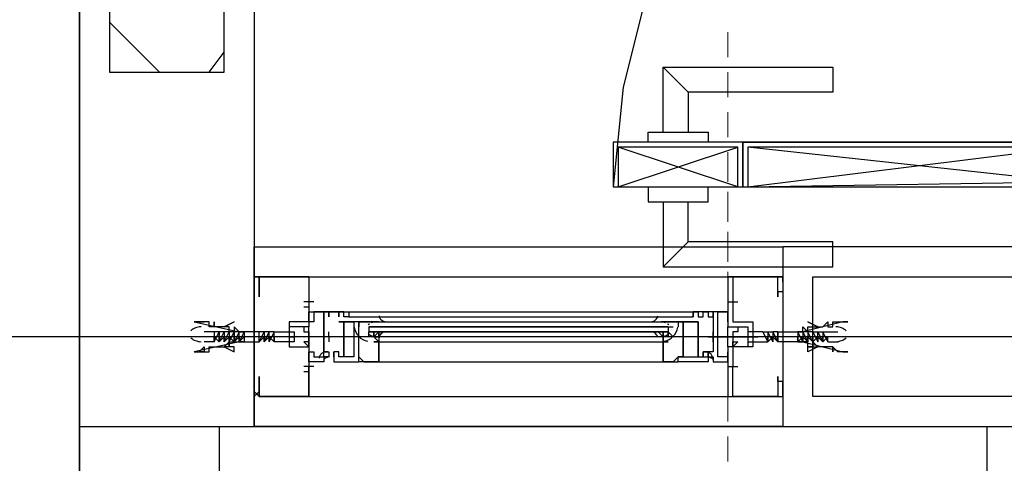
# Model space of a CAD drawing. Header units: millimetres. Extents: x 0 to 420, y 0 to 297.
# Tile 4 of 73: x 81.58 to 89.93, y 103.66 to 107.42. Entities that reach past the tile are written whole.
import ezdxf

# ---------------------------------------------------------------- set-up
doc = ezdxf.new("R2010")
doc.units = ezdxf.units.MM
doc.layers.add('LINE_000000', color=7, linetype='Continuous')

msp = doc.modelspace()

# ---------------------------------------------------------------- linework, layer by layer
at = {"layer": 'LINE_000000', "lineweight": 25}
for p, q in [((82.0843, 254.381), (82.0843, 58.5893)), ((82.0843, 103.886), (82.0843, 243.8823)), ((82.7617, 106.9763), (82.3383, 107.3997)), ((83.185, 106.9763), (83.312, 107.1457)), ((87.249, 106.807), (87.0373, 107.0187)), ((87.6723, 106.0027), (86.6563, 106.3413)), ((86.6563, 106.0027), (87.6723, 106.3413)), ((87.757, 106.0027), (90.4663, 106.3413)), ((90.4663, 106.045), (87.757, 106.3413)), ((87.249, 105.537), (87.0373, 105.3253)), ((88.0533, 105.4947), (88.0533, 103.9707)), ((102.5737, 105.4947), (88.0533, 105.4947)), ((83.566, 105.2407), (83.566, 105.2407)), ((83.566, 105.2407), (83.6083, 105.2407)), ((83.566, 105.2407), (83.6083, 105.2407)), ((83.566, 105.2407), (83.566, 105.2407)), ((84.0317, 105.2407), (87.5877, 105.2407)), ((88.0533, 105.2407), (88.0533, 105.2407)), ((88.0533, 105.2407), (88.0533, 105.2407)), ((88.0533, 105.2407), (88.0533, 105.2407)), ((88.0533, 105.2407), (88.0533, 105.2407)), ((83.566, 105.1983), (83.566, 105.1983)), ((83.566, 105.1983), (83.566, 105.1983)), ((83.566, 105.1983), (83.566, 105.1983)), ((83.6083, 105.1983), (83.6083, 105.1983)), ((83.6083, 105.1983), (83.6083, 105.1983)), ((88.0533, 105.1983), (88.0533, 105.1983)), ((88.0533, 105.1983), (88.0533, 105.1983)), ((88.0533, 105.1983), (88.0533, 105.1983)), ((88.0533, 105.1983), (88.0533, 105.1983)), ((84.074, 105.029), (83.9893, 105.029)), ((83.9893, 104.9867), (84.0317, 104.9867)), ((84.0317, 105.029), (84.0317, 105.029)), ((84.0317, 105.029), (84.0317, 104.9867)), ((87.5877, 105.029), (87.6723, 105.029)), ((87.63, 105.029), (87.63, 105.029)), ((87.63, 105.029), (87.63, 105.029)), ((87.63, 104.9867), (87.63, 104.9867)), ((84.328, 104.902), (84.328, 104.902)), ((84.328, 104.902), (84.328, 104.902)), ((84.3703, 104.9443), (87.2913, 104.9443)), ((84.3703, 104.902), (87.2913, 104.902)), ((87.2913, 104.902), (87.2913, 104.902)), ((87.2913, 104.902), (87.2913, 104.902)), ((87.3337, 104.902), (87.3337, 104.902)), ((84.2857, 104.8597), (84.328, 104.8597)), ((84.5397, 104.8173), (84.5397, 104.8173)), ((84.5397, 104.8173), (84.5397, 104.775)), ((84.582, 104.8173), (84.582, 104.8173)), ((84.6243, 104.8597), (87.0373, 104.8597)), ((84.6243, 104.8173), (84.6243, 104.8173)), ((87.0373, 104.8173), (87.0373, 104.8173)), ((87.0797, 104.8173), (87.122, 104.8173)), ((87.0797, 104.8173), (87.0797, 104.8173)), ((87.0797, 104.8173), (87.0797, 104.775)), ((87.3337, 104.8597), (87.2913, 104.8597)), ((162.5177, 104.7327), (55.9223, 104.7327)), ((83.2273, 104.775), (83.1427, 104.775)), ((83.2697, 104.775), (83.2273, 104.775)), ((83.2273, 104.775), (83.2273, 104.775)), ((83.2697, 104.775), (83.2697, 104.775)), ((83.2697, 104.775), (83.2697, 104.775)), ((83.2697, 104.775), (83.2697, 104.775)), ((83.312, 104.775), (83.2697, 104.775)), ((83.312, 104.775), (83.312, 104.775)), ((83.3543, 104.775), (83.312, 104.775)), ((83.3543, 104.6903), (83.3967, 104.775)), ((83.3543, 104.775), (83.3543, 104.775)), ((83.3967, 104.775), (83.3543, 104.775)), ((83.3543, 104.775), (83.3543, 104.775)), ((83.3543, 104.775), (83.3543, 104.775)), ((83.3543, 104.6903), (83.3543, 104.7327)), ((83.3967, 104.775), (83.3967, 104.775)), ((83.3967, 104.775), (83.3967, 104.775)), ((83.3967, 104.775), (83.3967, 104.775)), ((83.439, 104.775), (83.3967, 104.775)), ((83.3967, 104.6903), (83.3967, 104.7327)), ((83.3967, 104.7327), (83.3967, 104.6903)), ((83.439, 104.775), (83.439, 104.775)), ((83.4813, 104.775), (83.439, 104.775)), ((83.439, 104.775), (83.439, 104.775)), ((83.4813, 104.775), (83.4813, 104.775)), ((83.6083, 104.6903), (83.6507, 104.775)), ((83.6083, 104.7327), (83.6083, 104.775)), ((83.6083, 104.775), (83.6083, 104.775)), ((83.6507, 104.775), (83.6083, 104.775)), ((83.6507, 104.775), (83.6507, 104.775)), ((83.6507, 104.775), (83.6507, 104.775)), ((83.6507, 104.775), (83.6507, 104.775)), ((83.6507, 104.775), (83.6507, 104.775)), ((83.693, 104.775), (83.6507, 104.775)), ((83.6507, 104.6903), (83.6507, 104.7327)), ((83.6507, 104.7327), (83.6507, 104.6903)), ((83.693, 104.775), (83.693, 104.775)), ((83.7353, 104.775), (83.693, 104.775)), ((83.7353, 104.775), (83.7353, 104.775)), ((83.7353, 104.775), (83.7353, 104.775)), ((83.7777, 104.7327), (83.7777, 104.7327)), ((83.7777, 104.7327), (83.7777, 104.7327)), ((83.82, 104.7327), (83.7777, 104.7327)), ((83.7777, 104.7327), (83.7777, 104.7327)), ((83.82, 104.7327), (83.82, 104.7327)), ((83.8623, 104.7327), (83.82, 104.7327)), ((83.82, 104.7327), (83.82, 104.7327)), ((83.82, 104.7327), (83.82, 104.7327)), ((83.82, 104.7327), (83.82, 104.7327)), ((83.8623, 104.7327), (83.8623, 104.7327)), ((83.9047, 104.7327), (83.8623, 104.7327)), ((83.9047, 104.7327), (83.8623, 104.7327)), ((83.8623, 104.7327), (83.8623, 104.7327)), ((83.9047, 104.7327), (83.8623, 104.7327)), ((83.8623, 104.7327), (83.8623, 104.7327)), ((83.8623, 104.7327), (83.8623, 104.7327)), ((83.9047, 104.7327), (83.9047, 104.7327)), ((83.9047, 104.7327), (83.9047, 104.7327)), ((83.9047, 104.7327), (83.9047, 104.7327)), ((83.9047, 104.7327), (83.9047, 104.7327)), ((83.9047, 104.7327), (83.9047, 104.7327)), ((83.947, 104.7327), (83.9047, 104.7327)), ((83.9047, 104.7327), (83.9047, 104.7327)), ((83.9047, 104.7327), (83.9047, 104.7327)), ((83.9047, 104.7327), (83.9047, 104.7327)), ((83.947, 104.7327), (83.947, 104.7327)), ((83.947, 104.7327), (83.947, 104.7327)), ((83.947, 104.7327), (83.947, 104.7327)), ((83.947, 104.7327), (83.947, 104.7327)), ((83.9893, 104.7327), (83.947, 104.7327)), ((83.9893, 104.7327), (83.947, 104.7327)), ((83.9893, 104.7327), (83.947, 104.7327)), ((83.947, 104.7327), (83.947, 104.7327)), ((83.947, 104.7327), (83.947, 104.7327)), ((84.201, 104.7327), (83.9893, 104.7327)), ((83.9893, 104.7327), (83.9893, 104.7327)), ((83.9893, 104.7327), (83.9893, 104.7327)), ((83.9893, 104.7327), (83.9893, 104.7327)), ((83.9893, 104.7327), (83.9893, 104.7327)), ((84.0317, 104.7327), (83.9893, 104.7327)), ((84.0317, 104.7327), (83.9893, 104.7327)), ((83.9893, 104.7327), (83.9893, 104.7327)), ((84.0317, 104.7327), (84.0317, 104.7327)), ((84.0317, 104.7327), (84.0317, 104.7327)), ((84.0317, 104.7327), (84.0317, 104.7327)), ((84.074, 104.7327), (84.074, 104.7327)), ((84.074, 104.7327), (84.074, 104.7327)), ((84.1163, 104.7327), (84.074, 104.7327)), ((84.1163, 104.7327), (84.074, 104.7327)), ((84.1163, 104.7327), (84.074, 104.7327)), ((84.074, 104.7327), (84.074, 104.7327)), ((84.074, 104.7327), (84.074, 104.7327)), ((84.1163, 104.7327), (84.1163, 104.7327)), ((84.1163, 104.7327), (84.1163, 104.7327)), ((84.1163, 104.7327), (84.1163, 104.7327)), ((84.1163, 104.7327), (84.1163, 104.7327)), ((84.1587, 104.7327), (84.1163, 104.7327)), ((84.1587, 104.7327), (84.1163, 104.7327)), ((84.1163, 104.7327), (84.1163, 104.7327)), ((84.1163, 104.7327), (84.1163, 104.7327)), ((84.1587, 104.6903), (84.1587, 104.775)), ((84.1587, 104.7327), (84.1587, 104.7327)), ((84.1587, 104.7327), (84.1587, 104.7327)), ((84.1587, 104.7327), (84.1587, 104.7327)), ((84.201, 104.7327), (84.201, 104.775)), ((84.201, 104.775), (84.201, 104.775)), ((84.5397, 104.7327), (84.5397, 104.775)), ((84.582, 104.7327), (84.582, 104.7327)), ((84.582, 104.7327), (84.582, 104.7327)), ((84.6243, 104.7327), (84.6243, 104.7327)), ((87.0373, 104.7327), (87.0373, 104.7327)), ((87.0373, 104.7327), (87.0373, 104.7327)), ((87.122, 104.7327), (87.0797, 104.775)), ((87.0797, 104.7327), (87.0797, 104.7327)), ((87.4184, 104.7327), (87.6723, 104.7327)), ((87.4607, 104.775), (87.4607, 104.775)), ((87.4607, 104.7327), (87.4607, 104.7327)), ((87.4607, 104.7327), (87.503, 104.7327)), ((87.4607, 104.7327), (87.503, 104.7327)), ((87.4607, 104.7327), (87.4607, 104.7327)), ((87.4607, 104.7327), (87.503, 104.7327)), ((87.503, 104.7327), (87.5453, 104.7327)), ((87.503, 104.7327), (87.503, 104.7327)), ((87.503, 104.7327), (87.5453, 104.7327)), ((87.503, 104.7327), (87.503, 104.7327)), ((87.503, 104.7327), (87.5453, 104.7327)), ((87.503, 104.7327), (87.503, 104.7327)), ((87.503, 104.7327), (87.503, 104.7327)), ((87.503, 104.7327), (87.503, 104.7327)), ((87.5453, 104.7327), (87.5453, 104.7327)), ((87.5453, 104.7327), (87.5453, 104.7327)), ((87.5453, 104.7327), (87.5453, 104.7327)), ((87.5453, 104.7327), (87.5453, 104.7327)), ((87.5453, 104.7327), (87.5453, 104.7327)), ((87.5453, 104.7327), (87.5453, 104.7327)), ((87.5877, 104.7327), (87.63, 104.7327)), ((87.5877, 104.7327), (87.5877, 104.7327)), ((87.5877, 104.7327), (87.63, 104.7327)), ((87.5877, 104.7327), (87.5877, 104.7327)), ((87.5877, 104.7327), (87.5877, 104.7327)), ((87.5877, 104.7327), (87.5877, 104.7327)), ((87.5877, 104.7327), (87.5877, 104.7327)), ((87.63, 104.7327), (87.6723, 104.7327)), ((87.63, 104.7327), (87.6723, 104.7327)), ((87.63, 104.7327), (87.63, 104.7327)), ((87.63, 104.7327), (87.63, 104.7327)), ((87.63, 104.7327), (87.63, 104.7327)), ((87.63, 104.7327), (87.63, 104.7327)), ((87.6723, 104.7327), (87.6723, 104.7327)), ((87.6723, 104.7327), (87.7147, 104.7327)), ((87.6723, 104.7327), (87.6723, 104.7327)), ((87.6723, 104.7327), (87.6723, 104.7327)), ((87.6723, 104.7327), (87.6723, 104.7327)), ((87.6723, 104.7327), (87.6723, 104.7327)), ((87.6723, 104.7327), (87.6723, 104.7327)), ((87.6723, 104.7327), (87.6723, 104.7327)), ((87.7147, 104.7327), (87.757, 104.7327)), ((87.7147, 104.7327), (87.7147, 104.7327)), ((87.7147, 104.7327), (87.757, 104.7327)), ((87.7147, 104.7327), (87.7147, 104.7327)), ((87.7147, 104.7327), (87.7147, 104.7327)), ((87.7147, 104.7327), (87.7147, 104.7327)), ((87.757, 104.7327), (87.7993, 104.7327)), ((87.757, 104.7327), (87.757, 104.7327)), ((87.757, 104.7327), (87.757, 104.7327)), ((87.757, 104.7327), (87.757, 104.7327)), ((87.757, 104.7327), (87.757, 104.7327)), ((87.757, 104.7327), (87.757, 104.7327)), ((87.7993, 104.7327), (87.8417, 104.7327)), ((87.7993, 104.7327), (87.7993, 104.7327)), ((87.7993, 104.7327), (87.7993, 104.7327)), ((87.7993, 104.7327), (87.8417, 104.7327)), ((87.7993, 104.7327), (87.7993, 104.7327)), ((87.7993, 104.7327), (87.7993, 104.7327)), ((87.7993, 104.7327), (87.8417, 104.7327)), ((87.7993, 104.7327), (87.7993, 104.7327)), ((87.7993, 104.7327), (87.7993, 104.7327)), ((87.7993, 104.7327), (87.7993, 104.7327)), ((87.8417, 104.7327), (87.8417, 104.7327)), ((87.8417, 104.7327), (87.8417, 104.7327)), ((87.8417, 104.7327), (87.8417, 104.7327)), ((87.8417, 104.7327), (87.8417, 104.7327)), ((87.884, 104.775), (87.9264, 104.775)), ((87.884, 104.775), (87.884, 104.775)), ((87.884, 104.775), (87.884, 104.775)), ((87.9264, 104.775), (87.9687, 104.775)), ((87.9264, 104.775), (87.9264, 104.775)), ((87.9687, 104.775), (87.9687, 104.775)), ((88.011, 104.775), (88.011, 104.775)), ((88.1803, 104.775), (88.2227, 104.775)), ((88.1803, 104.775), (88.1803, 104.775)), ((88.2227, 104.775), (88.2227, 104.775)), ((88.265, 104.775), (88.265, 104.775)), ((88.3073, 104.6903), (88.265, 104.7327)), ((88.3073, 104.775), (88.3497, 104.775)), ((88.3073, 104.775), (88.3073, 104.775)), ((88.3073, 104.6903), (88.3073, 104.775)), ((88.3073, 104.775), (88.3073, 104.775)), ((88.3497, 104.775), (88.3497, 104.775)), ((88.4343, 104.6903), (88.392, 104.775)), ((88.392, 104.775), (88.392, 104.775)), ((88.392, 104.775), (88.519, 104.775)), ((83.2273, 104.6903), (83.1427, 104.6903)), ((84.6243, 104.6903), (87.0373, 104.6903)), ((88.1803, 104.6903), (88.1803, 104.6903)), ((88.4343, 104.6903), (88.519, 104.6903)), ((84.201, 104.5633), (84.201, 104.5633)), ((84.2434, 104.5633), (84.2434, 104.5633)), ((84.2434, 104.5633), (84.2434, 104.5633)), ((84.2434, 104.5633), (84.2434, 104.5633)), ((87.4184, 104.5633), (87.4184, 104.5633)), ((87.4184, 104.5633), (87.4184, 104.5633)), ((87.4184, 104.5633), (87.4184, 104.5633)), ((84.074, 104.4787), (83.9893, 104.4787)), ((84.0317, 104.4787), (84.0317, 104.4787)), ((84.0317, 104.4363), (84.0317, 104.4787)), ((84.1587, 104.521), (84.1587, 104.521)), ((84.6243, 104.521), (87.0373, 104.521)), ((87.4607, 104.521), (87.4607, 104.521)), ((87.5877, 104.4787), (87.6723, 104.4787)), ((87.63, 104.4787), (87.63, 104.4787)), ((87.63, 104.4787), (87.63, 104.4787)), ((87.63, 104.4363), (87.63, 104.4787)), ((83.9893, 104.4363), (84.0317, 104.4363)), ((87.63, 104.4363), (87.63, 104.4363)), ((83.566, 104.267), (83.566, 104.267)), ((83.566, 104.2247), (83.566, 104.2247)), ((83.6083, 104.267), (83.6083, 104.267)), ((83.6083, 104.2247), (83.6083, 104.2247)), ((84.0317, 104.2247), (87.5877, 104.2247)), ((88.0533, 104.267), (88.0533, 104.267)), ((88.0533, 104.267), (88.0533, 104.267)), ((82.0843, 103.9707), (104.0553, 103.9707)), ((89.789, 96.9857), (89.789, 103.9707))]:
    msp.add_line(p, q, dxfattribs=at)
at = {"layer": 'LINE_000000', "lineweight": 13}
for p, q in [((87.5877, 107.1033), (87.5877, 107.315)), ((87.5877, 106.7647), (87.5877, 106.9763)), ((87.5877, 106.426), (87.5877, 106.6377)), ((87.5877, 106.045), (87.5877, 106.299)), ((87.5877, 105.7063), (87.5877, 105.9603)), ((87.5877, 105.3677), (87.5877, 105.6217)), ((87.5877, 105.029), (87.5877, 105.283)), ((87.5877, 104.6903), (87.5877, 104.902)), ((87.5877, 104.3517), (87.5877, 104.5633)), ((87.5877, 104.013), (87.5877, 104.2247)), ((87.5877, 103.6743), (87.5877, 103.886))]:
    msp.add_line(p, q, dxfattribs=at)
at = {"layer": 'LINE_000000', "lineweight": 0}
for p, q in [((83.566, 104.7327), (83.566, 104.7327)), ((87.7993, 104.7327), (87.7993, 104.7327)), ((88.0533, 104.7327), (88.0533, 104.7327))]:
    msp.add_line(p, q, dxfattribs=at)
at = {"layer": 'LINE_000000', "lineweight": 25}
for points in [[(83.566, 126.7883), (83.566, 119.6763), (92.7523, 119.6763), (92.7523, 111.506), (91.567, 111.506), (91.567, 118.491), (83.566, 118.491), (83.566, 103.9707)], [(91.6517, 110.998), (90.805, 110.9557), (89.9583, 110.7017), (89.154, 110.363), (88.4343, 109.855), (87.7993, 109.22), (87.2913, 108.5003), (86.9103, 107.696), (86.6987, 106.8493), (86.614, 106.0027)], [(87.0373, 106.4683), (87.0373, 107.0187), (88.4767, 107.0187), (88.4767, 106.807), (87.249, 106.807), (87.249, 106.4683)], [(86.9103, 106.3837), (86.9103, 106.4683), (87.4184, 106.4683), (87.4184, 106.3837)], [(87.7147, 106.3837), (86.614, 106.3837), (86.614, 106.0027)], [(87.7147, 106.0027), (87.7147, 106.3837), (90.5087, 106.3837), (90.5087, 106.2143)], [(86.9103, 106.0027), (86.9103, 105.8757), (87.4184, 105.8757), (87.4184, 106.0027)], [(87.0373, 105.8757), (87.0373, 105.3253), (88.4767, 105.3253), (88.4767, 105.537), (87.249, 105.537), (87.249, 105.8757)], [(84.0317, 105.2407), (83.6083, 105.2407), (84.0317, 105.2407), (84.0317, 104.8173), (83.8623, 104.8173), (83.8623, 104.7327), (83.8623, 104.648), (84.0317, 104.648), (84.0317, 104.6903), (84.0317, 104.648), (84.0317, 104.2247), (83.6083, 104.2247), (83.6083, 104.3517), (83.6083, 104.394), (83.6083, 104.3517), (83.6083, 104.2247), (84.0317, 104.2247), (84.0317, 104.4363)], [(83.6083, 105.1983), (83.6083, 105.2407), (83.6083, 105.1983), (83.6083, 105.2407), (83.6083, 105.1137), (83.6083, 105.0713), (83.6083, 105.156), (83.6083, 105.2407), (84.0317, 105.2407), (84.0317, 105.029), (83.9893, 105.029)], [(87.5877, 105.2407), (88.0533, 105.2407), (87.5877, 105.2407), (87.5877, 104.8173), (87.63, 104.8173), (87.757, 104.8173), (87.757, 104.7327), (87.757, 104.648), (87.63, 104.648), (87.63, 104.6903), (87.63, 104.648), (87.5877, 104.648), (87.5877, 104.2247), (88.0533, 104.2247), (88.0533, 104.3517), (88.011, 104.3517), (88.011, 104.394), (88.011, 104.3517), (88.011, 104.2247), (87.63, 104.2247), (87.63, 104.4363)], [(88.0533, 105.1983), (88.0533, 105.2407), (88.0533, 105.1983), (88.0533, 105.2407), (88.0533, 105.1137), (88.011, 105.1137), (88.011, 105.0713), (88.011, 105.156), (88.011, 105.2407), (87.63, 105.2407), (87.63, 105.029), (87.63, 104.9867)], [(84.0317, 104.9867), (84.0317, 104.8597), (83.8623, 104.8597), (83.8623, 104.648), (84.0317, 104.648), (84.0317, 104.4787), (83.9893, 104.4787)], [(87.63, 104.9867), (87.63, 104.8597), (87.7993, 104.8597), (87.7993, 104.648), (87.63, 104.648), (87.63, 104.4787)], [(84.328, 104.902), (84.328, 104.9443), (84.2857, 104.9443), (84.2857, 104.902)], [(84.626, 104.9086), (84.6286, 104.9002), (84.6323, 104.8924), (84.637, 104.8852), (84.6425, 104.8787), (84.6489, 104.873), (84.6561, 104.8682), (84.6638, 104.8644), (84.6722, 104.8616)], [(86.9471, 104.8616), (86.9555, 104.8644), (86.9633, 104.8682), (86.9704, 104.873), (86.9768, 104.8787), (86.9824, 104.8852), (86.9871, 104.8924), (86.9907, 104.9003), (86.9933, 104.9086)], [(87.2913, 104.902), (87.2913, 104.9443), (87.3337, 104.9443), (87.3337, 104.902)], [(83.1154, 104.8172), (83.1034, 104.8162), (83.0916, 104.8143), (83.08, 104.8114), (83.0687, 104.8076), (83.0578, 104.8029), (83.0472, 104.7974), (83.0371, 104.791), (83.0275, 104.7837)], [(84.4147, 104.8138), (84.4202, 104.7919), (84.4287, 104.7715), (84.44, 104.7528), (84.4538, 104.736), (84.47, 104.7215), (84.4882, 104.7093), (84.5082, 104.7), (84.5298, 104.6936)], [(84.4147, 104.8138), (84.4202, 104.7919), (84.4287, 104.7715), (84.44, 104.7528), (84.4538, 104.736), (84.47, 104.7215), (84.4882, 104.7093), (84.5082, 104.7), (84.5298, 104.6936)], [(84.5437, 104.8414), (84.5423, 104.8404), (84.5409, 104.8394), (84.5396, 104.8384), (84.5382, 104.8374), (84.5369, 104.8363), (84.5356, 104.8353), (84.5343, 104.8342), (84.533, 104.8331)], [(84.5982, 104.8595), (84.5935, 104.8592), (84.5888, 104.8587), (84.5842, 104.858), (84.5796, 104.857), (84.5751, 104.8559), (84.5706, 104.8545), (84.5662, 104.853), (84.5618, 104.8513)], [(87.0575, 104.8513), (87.0532, 104.853), (87.0488, 104.8545), (87.0443, 104.8559), (87.0397, 104.857), (87.0351, 104.8579), (87.0305, 104.8587), (87.0258, 104.8592), (87.0212, 104.8596)], [(87.0472, 104.6936), (87.0688, 104.7), (87.0888, 104.7093), (87.107, 104.7215), (87.1232, 104.736), (87.1371, 104.7528), (87.1484, 104.7715), (87.1568, 104.7919), (87.1623, 104.8138)], [(87.0472, 104.6936), (87.0688, 104.7), (87.0888, 104.7093), (87.107, 104.7215), (87.1232, 104.736), (87.1371, 104.7528), (87.1484, 104.7715), (87.1568, 104.7919), (87.1623, 104.8138)], [(87.0863, 104.8331), (87.0851, 104.8342), (87.0838, 104.8353), (87.0824, 104.8363), (87.0811, 104.8374), (87.0798, 104.8384), (87.0784, 104.8394), (87.077, 104.8404), (87.0756, 104.8414)], [(87.2067, 104.8173), (87.2067, 104.8597), (87.1643, 104.8597), (87.1643, 104.8173)], [(88.5918, 104.7837), (88.5822, 104.7909), (88.5721, 104.7974), (88.5616, 104.8029), (88.5506, 104.8076), (88.5394, 104.8114), (88.5278, 104.8143), (88.516, 104.8162), (88.504, 104.8172)], [(83.0275, 104.7239), (83.0371, 104.7167), (83.0472, 104.7103), (83.0578, 104.7047), (83.0687, 104.7001), (83.08, 104.6963), (83.0916, 104.6934), (83.1034, 104.6915), (83.1154, 104.6905)], [(83.2273, 104.775), (83.2273, 104.6903), (83.2697, 104.775)], [(83.2697, 104.7327), (83.2697, 104.6903), (83.2273, 104.7327), (83.2273, 104.6903), (83.2273, 104.7327), (83.2273, 104.6903)], [(83.2697, 104.7327), (83.2697, 104.6903), (83.2697, 104.775)], [(83.2697, 104.775), (83.2697, 104.6903), (83.312, 104.775), (83.312, 104.6903), (83.3543, 104.775)], [(83.312, 104.6903), (83.312, 104.7327), (83.2697, 104.6903), (83.2697, 104.7327), (83.2697, 104.6903)], [(83.3967, 104.6903), (83.3967, 104.7327), (83.3967, 104.6903), (83.3543, 104.7327), (83.3543, 104.6903), (83.3543, 104.7327)], [(83.439, 104.6903), (83.439, 104.775), (83.3967, 104.6903)], [(83.3967, 104.6903), (83.439, 104.7327), (83.439, 104.6903), (83.439, 104.7327), (83.439, 104.6903), (83.439, 104.7327), (83.439, 104.6903), (83.4813, 104.6903)], [(83.4813, 104.775), (83.439, 104.6903), (83.4813, 104.7327)], [(83.6083, 104.6903), (83.6507, 104.7327), (83.6507, 104.6903), (83.6507, 104.7327), (83.6507, 104.6903)], [(83.6507, 104.775), (83.6507, 104.6903), (83.693, 104.775)], [(83.7353, 104.6903), (83.7353, 104.775), (83.693, 104.6903), (83.693, 104.775), (83.6507, 104.6903)], [(83.6507, 104.6903), (83.693, 104.7327), (83.693, 104.6903), (83.693, 104.7327), (83.693, 104.6903)], [(83.693, 104.6903), (83.693, 104.7327), (83.7353, 104.6903), (83.7353, 104.7327), (83.7353, 104.6903), (83.7353, 104.775)], [(83.7353, 104.775), (83.8623, 104.775), (83.9047, 104.775), (83.9047, 104.7327), (83.8623, 104.7327), (83.9047, 104.7327), (83.9047, 104.6903), (83.8623, 104.6903), (83.7353, 104.6903)], [(84.074, 104.7327), (84.0317, 104.7327), (83.9893, 104.7327)], [(84.201, 104.7327), (84.201, 104.7327), (84.201, 104.6903)], [(84.582, 104.6903), (84.6243, 104.6903), (84.582, 104.7327), (84.6243, 104.7327), (84.6243, 104.6903), (84.6243, 104.521), (84.455, 104.521), (84.455, 104.5633)], [(84.533, 104.7592), (84.5405, 104.7532), (84.5484, 104.7479), (84.5568, 104.7434), (84.5655, 104.7396), (84.5745, 104.7366), (84.5837, 104.7345), (84.5931, 104.7331), (84.6027, 104.7327)], [(87.0797, 104.775), (84.5397, 104.775), (87.0797, 104.775), (84.5397, 104.775)], [(84.6722, 104.7731), (84.6638, 104.7703), (84.6561, 104.7665), (84.6489, 104.7617), (84.6425, 104.756), (84.637, 104.7495), (84.6323, 104.7423), (84.6286, 104.7344), (84.626, 104.726)], [(86.9933, 104.726), (86.9907, 104.7344), (86.9871, 104.7423), (86.9824, 104.7495), (86.9768, 104.756), (86.9704, 104.7617), (86.9633, 104.7665), (86.9555, 104.7703), (86.9471, 104.773)], [(87.0166, 104.7327), (87.0262, 104.7331), (87.0356, 104.7345), (87.0449, 104.7366), (87.0539, 104.7396), (87.0626, 104.7434), (87.0709, 104.7479), (87.0789, 104.7532), (87.0863, 104.7593)], [(87.0797, 104.6903), (87.0373, 104.6903), (87.0373, 104.7327), (87.0373, 104.6903), (87.0373, 104.521), (87.1643, 104.521), (87.1643, 104.5633), (87.2067, 104.5633), (87.1643, 104.5633)], [(87.5453, 104.7327), (87.5877, 104.7327), (87.63, 104.7327)], [(87.6723, 104.7327), (87.7147, 104.7327), (87.757, 104.7327)], [(87.884, 104.775), (87.757, 104.775), (87.757, 104.7327), (87.757, 104.6903), (87.9264, 104.6903)], [(87.9687, 104.775), (87.9687, 104.6903), (87.9264, 104.775), (87.9264, 104.6903), (87.884, 104.775)], [(87.884, 104.775), (87.9264, 104.6903), (87.9264, 104.7327), (87.9264, 104.6903), (87.9264, 104.7327), (87.9264, 104.6903), (87.9687, 104.7327), (87.9687, 104.6903), (87.9687, 104.7327), (87.9687, 104.6903), (87.9687, 104.7327)], [(88.011, 104.775), (87.9687, 104.775), (88.011, 104.6903), (87.9687, 104.775)], [(88.011, 104.7327), (88.011, 104.6903), (88.011, 104.7327), (88.011, 104.6903), (88.011, 104.7327), (88.011, 104.775), (88.011, 104.6903), (87.9687, 104.7327)], [(88.2227, 104.775), (88.2227, 104.6903), (88.1803, 104.775), (88.1803, 104.6903), (88.1803, 104.7327)], [(88.1803, 104.6903), (88.1803, 104.7327), (88.1803, 104.6903), (88.2227, 104.7327), (88.2227, 104.6903), (88.2227, 104.7327), (88.2227, 104.6903), (88.2227, 104.7327)], [(88.265, 104.775), (88.2227, 104.775), (88.265, 104.6903), (88.2227, 104.775)], [(88.3073, 104.775), (88.265, 104.775), (88.265, 104.6903), (88.2227, 104.7327)], [(88.3497, 104.6903), (88.3497, 104.7327), (88.3073, 104.6903), (88.3073, 104.7327), (88.3073, 104.6903), (88.3073, 104.7327), (88.3073, 104.6903), (88.265, 104.775)], [(88.265, 104.7327), (88.265, 104.6903), (88.265, 104.7327), (88.265, 104.6903), (88.265, 104.7327), (88.265, 104.6903)], [(88.3073, 104.6903), (88.3073, 104.775), (88.3497, 104.6903), (88.3497, 104.775), (88.392, 104.6903), (88.3497, 104.7327), (88.3497, 104.6903), (88.3497, 104.7327), (88.3497, 104.6903)], [(88.392, 104.7327), (88.392, 104.6903), (88.3497, 104.775), (88.392, 104.775), (88.392, 104.6903)], [(88.4343, 104.6903), (88.4343, 104.7327), (88.392, 104.6903), (88.392, 104.7327), (88.392, 104.6903), (88.392, 104.7327)], [(88.504, 104.6905), (88.516, 104.6915), (88.5278, 104.6934), (88.5394, 104.6963), (88.5506, 104.7), (88.5616, 104.7047), (88.5721, 104.7103), (88.5822, 104.7167), (88.5918, 104.724)], [(84.455, 104.5633), (84.4973, 104.521), (84.6243, 104.521), (84.6243, 104.6903), (84.582, 104.6903)], [(87.1643, 104.5633), (87.122, 104.521), (87.0373, 104.521), (87.0373, 104.6903), (87.0797, 104.6903)], [(84.1912, 104.6046), (84.1848, 104.6055), (84.1784, 104.6057), (84.172, 104.6052), (84.1657, 104.6041), (84.1595, 104.6023), (84.1536, 104.6), (84.1478, 104.597), (84.1424, 104.5935), (84.1374, 104.5894), (84.1328, 104.5848), (84.1287, 104.5799), (84.1252, 104.5745), (84.1222, 104.5689), (84.1198, 104.5629), (84.118, 104.5568), (84.1169, 104.5504)], [(84.2066, 104.5622), (84.1994, 104.5609), (84.1924, 104.5591), (84.1855, 104.5568), (84.1788, 104.554), (84.1722, 104.5508), (84.166, 104.5471), (84.1599, 104.5431), (84.1542, 104.5386)], [(84.2434, 104.5633), (84.2434, 104.5633), (84.2434, 104.6057)], [(87.376, 104.5633), (87.4184, 104.5633), (87.4184, 104.6057), (87.376, 104.6057)], [(87.4602, 104.5504), (87.459, 104.5568), (87.4572, 104.5629), (87.4548, 104.5689), (87.4518, 104.5745), (87.4483, 104.5799), (87.4442, 104.5848), (87.4397, 104.5894), (87.4346, 104.5935), (87.4292, 104.597), (87.4235, 104.6), (87.4175, 104.6023), (87.4113, 104.6041), (87.405, 104.6052), (87.3986, 104.6057), (87.3922, 104.6055), (87.3858, 104.6046)], [(87.4652, 104.5386), (87.4595, 104.5431), (87.4534, 104.5471), (87.4471, 104.5508), (87.4406, 104.554), (87.4339, 104.5568), (87.427, 104.5591), (87.4199, 104.5609), (87.4127, 104.5622)], [(83.6083, 104.267), (83.6083, 104.2247), (83.566, 104.267)], [(83.6083, 104.267), (83.566, 104.2247), (83.566, 104.267)], [(83.2697, 103.9707), (83.2697, 96.9857), (89.789, 96.9857), (89.789, 95.8003), (82.0843, 95.8003), (82.0843, 103.9707)]]:
    msp.add_lwpolyline(points, dxfattribs=at)
for points in [[(82.3383, 106.9763), (83.312, 106.9763), (83.312, 118.5757), (82.3383, 118.5757), (82.3383, 106.9763)], [(87.7147, 106.0027), (87.7147, 106.3837), (86.614, 106.3837), (86.614, 106.0027), (87.7147, 106.0027)], [(90.5087, 106.0027), (90.5087, 106.3837), (87.7147, 106.3837), (87.7147, 106.0027), (90.5087, 106.0027)], [(87.6723, 106.0027), (87.6723, 106.3413), (86.6563, 106.3413), (86.6563, 106.0027), (87.6723, 106.0027)], [(90.4663, 106.045), (90.4663, 106.3413), (87.757, 106.3413), (87.757, 106.0027), (90.4663, 106.045)], [(88.0533, 103.9707), (83.566, 103.9707), (83.566, 105.4947), (88.0533, 105.4947), (88.0533, 103.9707)], [(83.6083, 105.2407), (83.566, 105.2407), (83.6083, 105.2407)], [(88.3073, 104.2247), (88.3073, 105.2407), (91.6517, 105.2407), (91.6517, 104.2247), (88.3073, 104.2247)], [(84.2857, 104.902), (84.2857, 104.9443), (84.201, 104.9443), (84.201, 104.902), (84.201, 104.9443), (84.1587, 104.9443), (84.1587, 104.6057), (84.201, 104.6057), (84.201, 104.5633), (84.1587, 104.5633), (84.1587, 104.521), (84.0317, 104.521), (84.0317, 104.6057), (84.074, 104.6057), (84.074, 104.5633), (84.1587, 104.5633), (84.1587, 104.9443), (84.074, 104.9443), (84.074, 104.8597), (84.0317, 104.8597), (84.0317, 104.9443), (84.3703, 104.9443), (84.3703, 104.902), (84.328, 104.902), (84.328, 104.9443), (84.2857, 104.9443), (84.2857, 104.902)], [(87.376, 104.902), (87.376, 104.9443), (87.4184, 104.9443), (87.4184, 104.902), (87.4607, 104.902), (87.4607, 104.9443), (87.4607, 104.6057), (87.4184, 104.6057), (87.4184, 104.5633), (87.4607, 104.5633), (87.4607, 104.521), (87.5877, 104.521), (87.5877, 104.6057), (87.5877, 104.5633), (87.503, 104.5633), (87.503, 104.9443), (87.5877, 104.9443), (87.5877, 104.8597), (87.5877, 104.9443), (87.2913, 104.9443), (87.2913, 104.902), (87.2913, 104.9443), (87.3337, 104.9443), (87.3337, 104.902), (87.376, 104.902)], [(83.4813, 104.6903), (83.439, 104.6903), (83.058, 104.6057), (83.1427, 104.6057), (83.1003, 104.6057), (83.1427, 104.648), (83.1427, 104.6057), (83.185, 104.6057), (83.185, 104.648), (83.2273, 104.648), (83.2697, 104.648), (83.312, 104.648), (83.3543, 104.6903), (83.3543, 104.648), (83.3543, 104.6903), (83.3967, 104.6903), (83.439, 104.6903), (83.6083, 104.6903), (83.6083, 104.775), (83.439, 104.775), (83.3967, 104.8173), (83.3967, 104.775), (83.3543, 104.775), (83.3543, 104.8173), (83.312, 104.8173), (83.2697, 104.8173), (83.2273, 104.8173), (83.2273, 104.8597), (83.2273, 104.8173), (83.185, 104.8173), (83.185, 104.8597), (83.1427, 104.8597), (83.1003, 104.8597), (83.1427, 104.8597), (83.058, 104.8597), (83.439, 104.775), (83.4813, 104.775), (83.4813, 104.6903)], [(83.312, 104.8173), (83.3967, 104.8597), (83.312, 104.8173)], [(83.9893, 104.6903), (84.0317, 104.648), (84.0317, 104.6903), (84.0317, 104.648), (84.0317, 104.8173), (83.9893, 104.8173), (83.9893, 104.775), (84.0317, 104.775), (84.0317, 104.6903), (83.9893, 104.6903)], [(84.4973, 104.8597), (84.5397, 104.8597), (84.582, 104.8597), (84.5397, 104.8597), (84.6243, 104.8597), (84.582, 104.8597), (84.6243, 104.8597), (84.328, 104.8597), (84.2857, 104.8597), (84.328, 104.8597), (84.328, 104.5633), (84.2857, 104.5633), (84.2857, 104.6057), (84.2434, 104.6057), (84.2434, 104.5633), (84.2434, 104.6057), (84.2434, 104.5633), (84.2434, 104.521), (84.455, 104.521), (84.455, 104.5633), (84.455, 104.8597), (84.4973, 104.8597)], [(84.328, 104.8597), (84.4127, 104.8597), (84.4127, 104.5633), (84.328, 104.5633), (84.328, 104.8597)], [(84.455, 104.8173), (84.455, 104.8597), (84.455, 104.8173)], [(87.0797, 104.8173), (84.5397, 104.8173), (87.0797, 104.8173)], [(84.582, 104.8173), (84.6243, 104.8173), (84.582, 104.8173)], [(87.0373, 104.8173), (86.995, 104.8173), (87.0373, 104.8173)], [(87.1643, 104.8597), (87.0797, 104.8597), (87.0373, 104.8597), (87.2913, 104.8597), (87.3337, 104.8597), (87.3337, 104.5633), (87.376, 104.5633), (87.376, 104.6057), (87.4184, 104.6057), (87.4184, 104.5633), (87.4184, 104.6057), (87.376, 104.6057), (87.376, 104.5633), (87.4184, 104.5633), (87.4184, 104.521), (87.1643, 104.521), (87.1643, 104.5633), (87.2067, 104.5633), (87.2067, 104.8597), (87.1643, 104.8597)], [(87.3337, 104.8597), (87.2067, 104.8597), (87.2067, 104.5633), (87.3337, 104.5633), (87.3337, 104.8597)], [(87.6723, 104.6903), (87.63, 104.648), (87.63, 104.6903), (87.63, 104.648), (87.5877, 104.648), (87.5877, 104.8173), (87.63, 104.8173), (87.6723, 104.8173), (87.6723, 104.775), (87.63, 104.775), (87.63, 104.6903), (87.6723, 104.6903)], [(87.6723, 104.6903), (87.63, 104.648), (87.63, 104.6903), (87.63, 104.648), (87.5877, 104.648), (87.5877, 104.8173), (87.63, 104.8173), (87.6723, 104.8173), (87.6723, 104.775), (87.63, 104.775), (87.63, 104.6903), (87.6723, 104.6903)], [(88.1803, 104.6903), (88.2227, 104.6903), (88.5613, 104.6057), (88.6037, 104.6057), (88.519, 104.6057), (88.4767, 104.648), (88.4767, 104.6057), (88.4767, 104.648), (88.4343, 104.648), (88.392, 104.648), (88.3497, 104.648), (88.3073, 104.6903), (88.3073, 104.648), (88.265, 104.648), (88.265, 104.6903), (88.2227, 104.6903), (88.011, 104.6903), (88.011, 104.775), (88.2227, 104.775), (88.2227, 104.8173), (88.265, 104.775), (88.265, 104.8173), (88.3073, 104.8173), (88.3497, 104.8173), (88.392, 104.8173), (88.4343, 104.8597), (88.4343, 104.8173), (88.4767, 104.8173), (88.4767, 104.8597), (88.519, 104.8597), (88.6037, 104.8597), (88.5613, 104.8597), (88.2227, 104.775), (88.1803, 104.775), (88.1803, 104.6903)], [(88.3497, 104.8173), (88.265, 104.8597), (88.3497, 104.8173)], [(83.3543, 104.775), (83.3543, 104.6903), (83.3543, 104.7327), (83.312, 104.6903), (83.3543, 104.775)], [(83.312, 104.7327), (83.312, 104.6903), (83.312, 104.7327), (83.312, 104.6903), (83.312, 104.7327)], [(83.3967, 104.775), (83.3967, 104.6903), (83.3967, 104.775)], [(87.0797, 104.775), (84.5397, 104.775), (87.0797, 104.775)], [(84.582, 104.7327), (84.6243, 104.775), (84.582, 104.7327)], [(84.582, 104.7327), (84.582, 104.775), (84.582, 104.7327)], [(84.6243, 104.7327), (84.6243, 104.775), (84.6243, 104.7327)], [(87.0373, 104.7327), (86.995, 104.775), (87.0373, 104.7327)], [(87.0373, 104.7327), (87.0373, 104.775), (87.0373, 104.7327)], [(87.0797, 104.7327), (87.0797, 104.775), (87.0797, 104.7327)], [(87.4607, 104.7327), (87.4607, 104.775), (87.4607, 104.6903), (87.4607, 104.7327), (87.4607, 104.7327)], [(83.312, 104.648), (83.3967, 104.6057), (83.3967, 104.648), (83.312, 104.648)], [(88.3497, 104.648), (88.265, 104.6057), (88.265, 104.648), (88.3497, 104.648)], [(88.0533, 104.267), (88.0533, 104.2247), (88.0533, 104.267)], [(88.0533, 104.2247), (88.0533, 104.267), (88.0533, 104.2247)]]:
    msp.add_lwpolyline(points, close=True, dxfattribs=at)

doc.saveas('drawing.dxf')
